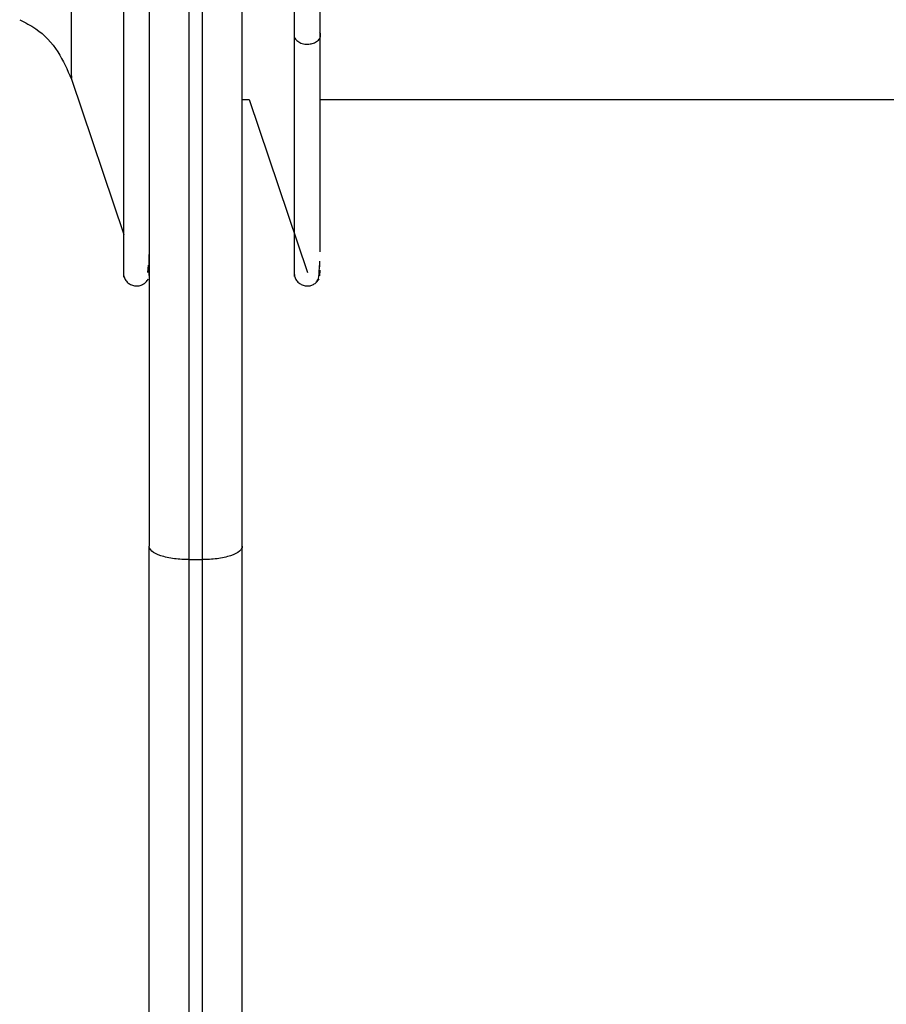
# Paper-space layout '_Posterior' of a CAD drawing. Header units: inches. Extents: x -3.7 to 0.35, y -5.11 to 4.22.
# Tile 2 of 7: x -2.96 to -1.67, y -2.67 to -1.22. Entities that reach past the tile are written whole.
import ezdxf

# ---------------------------------------------------------------- set-up
doc = ezdxf.new("R2010")
doc.units = ezdxf.units.IN
doc.header["$MEASUREMENT"] = 0

psp = doc.layouts.new('_Posterior')

# ---------------------------------------------------------------- linework, layer by layer
at = {"color": 7, "linetype": 'Continuous', "lineweight": 25}
for p, q in [((-2.8799, -1.3049), (-2.8025, -1.5349)), ((-2.627, -1.3354), (-2.6168, -1.3354)), ((-2.6168, -1.3354), (-2.5306, -1.5913)), ((-2.512, -1.3354), (-0.7685, -1.3354)), ((-2.7648, -1.5848), (-2.7648, -1.5644)), ((-2.7666, -1.5913), (-2.7656, -1.5801)), ((-2.7647, -1.5954), (-2.7646, -1.5834)), ((-2.512, -1.583), (-2.512, -1.5809)), ((-2.5119, -1.5963), (-2.5118, -1.5878)), ((-2.7058, -2.0159), (-2.6861, -2.0159))]:
    psp.add_line(p, q, dxfattribs=at)
for points, knots in [([(-2.7058, -2.0159), (-2.7058, -1.9208), (-2.7058, -1.7245), (-2.7058, -1.4128), (-2.7058, -1.0767), (-2.7058, -0.7156), (-2.7058, -0.3306), (-2.7058, 0.0767), (-2.7058, 0.503), (-2.7058, 0.8915), (-2.7058, 1.2371), (-2.7058, 1.5372), (-2.7058, 1.8362), (-2.7058, 2.1311), (-2.7058, 2.4188), (-2.7058, 2.6958), (-2.7058, 2.9589), (-2.7058, 3.2045), (-2.7058, 3.4293), (-2.7058, 3.6302), (-2.7058, 3.8045), (-2.7058, 3.9501), (-2.7058, 4.065), (-2.7058, 4.1492), (-2.7058, 4.1985), (-2.7058, 4.2192), (-2.7058, 4.2144), (-2.7058, 4.2138)], [0, 0, 0, 0, 0.033713, 0.069595, 0.107767, 0.148345, 0.191428, 0.237097, 0.285399, 0.336347, 0.371772, 0.408333, 0.44599, 0.484692, 0.524372, 0.564949, 0.606329, 0.648402, 0.691047, 0.73413, 0.777511, 0.821043, 0.864574, 0.907956, 0.951039, 0.993684, 1, 1, 1, 1]), ([(-2.6861, 4.2138), (-2.6861, 4.2144), (-2.6861, 4.2192), (-2.6861, 4.1985), (-2.6861, 4.1492), (-2.6861, 4.065), (-2.6861, 3.9501), (-2.6861, 3.8045), (-2.6861, 3.6302), (-2.6861, 3.4293), (-2.6861, 3.2045), (-2.6861, 2.9589), (-2.6861, 2.6958), (-2.6861, 2.4188), (-2.6861, 2.1311), (-2.6861, 1.8362), (-2.6861, 1.5372), (-2.6861, 1.2371), (-2.6861, 0.8915), (-2.6861, 0.503), (-2.6861, 0.0767), (-2.6861, -0.3306), (-2.6861, -0.7156), (-2.6861, -1.0767), (-2.6861, -1.4128), (-2.6861, -1.7245), (-2.6861, -1.9208), (-2.6861, -2.0159)], [0, 0, 0, 0, 0.006317, 0.0489615, 0.0920449, 0.135426, 0.1789575, 0.2224889, 0.26587, 0.3089534, 0.351598, 0.393671, 0.4350509, 0.4756285, 0.5153086, 0.5540102, 0.5916673, 0.6282278, 0.6636536, 0.7146009, 0.7629035, 0.8085719, 0.8516553, 0.8922329, 0.9304051, 0.9662865, 1, 1, 1, 1]), ([(-2.7648, 4.1548), (-2.7648, 4.1554), (-2.7648, 4.1601), (-2.7648, 4.1397), (-2.7648, 4.091), (-2.7648, 4.0078), (-2.7648, 3.8944), (-2.7648, 3.7506), (-2.7648, 3.5785), (-2.7648, 3.3802), (-2.7648, 3.1582), (-2.7648, 2.9157), (-2.7648, 2.656), (-2.7648, 2.3824), (-2.7648, 2.0984), (-2.7648, 1.8073), (-2.7648, 1.5121), (-2.7648, 1.2157), (-2.7648, 0.8745), (-2.7648, 0.4909), (-2.7648, 0.07), (-2.7648, -0.3321), (-2.7648, -0.7123), (-2.7648, -1.0688), (-2.7648, -1.4006), (-2.7648, -1.7084), (-2.7648, -1.9022), (-2.7648, -1.9961)], [0, 0, 0, 0, 0.006315, 0.048959, 0.092043, 0.135424, 0.178956, 0.222487, 0.265868, 0.308952, 0.351596, 0.39367, 0.43505, 0.475627, 0.515307, 0.554009, 0.591666, 0.628227, 0.663653, 0.7146, 0.762903, 0.808571, 0.851655, 0.892233, 0.930405, 0.966286, 1, 1, 1, 1]), ([(-2.627, -1.9961), (-2.627, -1.9022), (-2.627, -1.7084), (-2.627, -1.4006), (-2.627, -1.0688), (-2.627, -0.7123), (-2.627, -0.3321), (-2.627, 0.07), (-2.627, 0.4909), (-2.627, 0.8745), (-2.627, 1.2157), (-2.627, 1.5121), (-2.627, 1.8073), (-2.627, 2.0984), (-2.627, 2.3824), (-2.627, 2.656), (-2.627, 2.9157), (-2.627, 3.1582), (-2.627, 3.3802), (-2.627, 3.5785), (-2.627, 3.7506), (-2.627, 3.8944), (-2.627, 4.0078), (-2.627, 4.091), (-2.627, 4.1397), (-2.627, 4.1601), (-2.627, 4.1554), (-2.627, 4.1548)], [0, 0, 0, 0, 0.0337135, 0.069595, 0.1077673, 0.148345, 0.1914285, 0.237097, 0.2853998, 0.3363472, 0.371773, 0.4083337, 0.4459908, 0.4846925, 0.5243727, 0.5649504, 0.6063303, 0.6484035, 0.6910481, 0.7341317, 0.7775129, 0.8210444, 0.8645759, 0.9079571, 0.9510406, 0.9936853, 1, 1, 1, 1]), ([(-2.5496, -1.2433), (-2.5496, -1.1861), (-2.5496, -1.0719), (-2.5496, -0.8684), (-2.5496, -0.651), (-2.5496, -0.4253), (-2.5496, -0.2006), (-2.5496, 0.0145), (-2.5496, 0.2117), (-2.5496, 0.3835), (-2.5496, 0.5236), (-2.5496, 0.6251), (-2.5496, 0.6872), (-2.5496, 0.6926), (-2.5496, 0.6951)], [0, 0, 0, 0, 0.084083, 0.168165, 0.252248, 0.33633, 0.420413, 0.504495, 0.588578, 0.67266, 0.756743, 0.840826, 0.924908, 1, 1, 1, 1]), ([(-2.512, 0.6735), (-2.512, 0.6722), (-2.512, 0.6667), (-2.512, 0.6131), (-2.512, 0.5143), (-2.512, 0.3752), (-2.512, 0.2052), (-2.512, 0.0099), (-2.512, -0.2031), (-2.512, -0.4255), (-2.512, -0.649), (-2.512, -0.8642), (-2.512, -1.0657), (-2.512, -1.1788), (-2.512, -1.2354)], [0, 0, 0, 0, 0.025976, 0.114524, 0.203071, 0.291619, 0.380167, 0.468714, 0.557262, 0.645809, 0.734357, 0.822905, 0.911452, 1, 1, 1, 1]), ([(-2.8799, -1.3002), (-2.8799, -1.3017), (-2.8799, -1.3091), (-2.8799, -1.2732), (-2.8799, -1.1982), (-2.8799, -1.0913), (-2.8799, -0.971), (-2.8799, -0.8472), (-2.8799, -0.728), (-2.8799, -0.6491), (-2.8799, -0.6121)], [0, 0, 0, 0, 0.041326, 0.216126, 0.381069, 0.533139, 0.670864, 0.794048, 0.903371, 1, 1, 1, 1]), ([(-2.8025, -1.596), (-2.8025, -1.5961), (-2.8025, -1.6034), (-2.8025, -1.5772), (-2.8025, -1.5146), (-2.8025, -1.4058), (-2.8025, -1.2616), (-2.8025, -1.0858), (-2.8025, -0.8862), (-2.8025, -0.7404), (-2.8025, -0.6676)], [0, 0, 0, 0, 0.0031, 0.145514, 0.287929, 0.430343, 0.572757, 0.715171, 0.857586, 1, 1, 1, 1]), ([(-2.9565, -1.2173), (-2.9484, -1.2214), (-2.9261, -1.2325), (-2.8983, -1.2629), (-2.886, -1.2911), (-2.8799, -1.3049)], [0, 0, 0, 0, 0.227891, 0.622398, 1, 1, 1, 1]), ([(-2.5496, -1.2433), (-2.549, -1.2449), (-2.5479, -1.2465), (-2.5446, -1.2495), (-2.5425, -1.2508), (-2.5376, -1.2526), (-2.5349, -1.2532), (-2.5297, -1.2535), (-2.5271, -1.2532), (-2.5227, -1.2523), (-2.5204, -1.2515), (-2.5163, -1.2493), (-2.5145, -1.2478), (-2.5119, -1.2444), (-2.5112, -1.2425), (-2.5108, -1.2388), (-2.5112, -1.237), (-2.512, -1.2354)], [0, 0, 0, 0, 0.125, 0.125, 0.25, 0.25, 0.375, 0.375, 0.5, 0.5, 0.625, 0.625, 0.75, 0.75, 0.875, 0.875, 1, 1, 1, 1]), ([(-2.512, -1.2354), (-2.512, -1.2864), (-2.512, -1.3883), (-2.512, -1.4927), (-2.512, -1.5509), (-2.512, -1.56), (-2.512, -1.5607)], [0, 0, 0, 0, 0.3236455, 0.6472911, 0.9709366, 1, 1, 1, 1]), ([(-2.5496, -1.5943), (-2.5496, -1.595), (-2.5496, -1.6021), (-2.5496, -1.5739), (-2.5496, -1.5068), (-2.5496, -1.3968), (-2.5496, -1.2944), (-2.5496, -1.2433)], [0, 0, 0, 0, 0.026036, 0.269527, 0.513018, 0.756509, 1, 1, 1, 1]), ([(-2.5177, -1.6049), (-2.5165, -1.6043), (-2.5143, -1.603), (-2.5127, -1.5896), (-2.5122, -1.5778), (-2.5121, -1.5744)], [0, 0, 0, 0, 0.46324, 0.845673, 1, 1, 1, 1]), ([(-2.8025, -1.5964), (-2.8019, -1.5982), (-2.8005, -1.6019), (-2.7965, -1.6065), (-2.7912, -1.6098), (-2.7853, -1.6112), (-2.7795, -1.6109), (-2.7742, -1.609), (-2.7694, -1.6056), (-2.7672, -1.6022), (-2.7661, -1.6005)], [0, 0, 0, 0, 0.120794, 0.249924, 0.382036, 0.510964, 0.631414, 0.745642, 0.869377, 1, 1, 1, 1]), ([(-2.5496, -1.5964), (-2.549, -1.5982), (-2.5477, -1.6019), (-2.5436, -1.6065), (-2.5383, -1.6098), (-2.5324, -1.6112), (-2.5267, -1.6109), (-2.5214, -1.609), (-2.5165, -1.6056), (-2.5143, -1.6022), (-2.5132, -1.6005)], [0, 0, 0, 0, 0.120838, 0.24988, 0.381863, 0.510725, 0.631265, 0.745703, 0.869469, 1, 1, 1, 1]), ([(-2.7058, -2.0159), (-2.7127, -2.0159), (-2.7202, -2.0155), (-2.7348, -2.0136), (-2.7418, -2.0121), (-2.7533, -2.0082), (-2.7578, -2.0058), (-2.7636, -2.001), (-2.7648, -1.9984), (-2.7648, -1.9961)], [0, 0, 0, 0, 0.25, 0.25, 0.5, 0.5, 0.75, 0.75, 1, 1, 1, 1]), ([(-2.7648, -5.054), (-2.7648, -5.0527), (-2.7648, -5.0499), (-2.7648, -5.0104), (-2.7648, -4.9447), (-2.7648, -4.8536), (-2.7648, -4.7405), (-2.7648, -4.6078), (-2.7648, -4.4584), (-2.7648, -4.2692), (-2.7648, -4.0347), (-2.7648, -3.7509), (-2.7648, -3.4566), (-2.7648, -3.158), (-2.7648, -2.8599), (-2.7648, -2.566), (-2.7648, -2.28), (-2.7648, -2.0888), (-2.7648, -1.9961)], [0, 0, 0, 0, 0.055691, 0.120137, 0.183333, 0.245132, 0.305406, 0.364054, 0.420994, 0.476167, 0.555514, 0.630741, 0.701866, 0.768965, 0.832161, 0.891612, 0.947494, 1, 1, 1, 1]), ([(-2.627, -1.9961), (-2.627, -1.9984), (-2.6283, -2.001), (-2.6341, -2.0058), (-2.6386, -2.0082), (-2.6501, -2.0121), (-2.6571, -2.0136), (-2.6716, -2.0155), (-2.6791, -2.0159), (-2.6861, -2.0159)], [0, 0, 0, 0, 0.25, 0.25, 0.5, 0.5, 0.75, 0.75, 1, 1, 1, 1]), ([(-2.627, -5.054), (-2.627, -5.0527), (-2.627, -5.0499), (-2.627, -5.0104), (-2.627, -4.9447), (-2.627, -4.8536), (-2.627, -4.7405), (-2.627, -4.6078), (-2.627, -4.4584), (-2.627, -4.2692), (-2.627, -4.0347), (-2.627, -3.7509), (-2.627, -3.4566), (-2.627, -3.158), (-2.627, -2.8599), (-2.627, -2.566), (-2.627, -2.28), (-2.627, -2.0888), (-2.627, -1.9961)], [0, 0, 0, 0, 0.055691, 0.120137, 0.183333, 0.245132, 0.305406, 0.364054, 0.420994, 0.476167, 0.555514, 0.630741, 0.701866, 0.768965, 0.832161, 0.891612, 0.947494, 1, 1, 1, 1]), ([(-2.7058, -5.113), (-2.7058, -5.1117), (-2.7058, -5.1089), (-2.7058, -5.0689), (-2.7058, -5.0024), (-2.7058, -4.9101), (-2.7058, -4.7955), (-2.7058, -4.6611), (-2.7058, -4.5098), (-2.7058, -4.3182), (-2.7058, -4.0806), (-2.7058, -3.7932), (-2.7058, -3.4952), (-2.7058, -3.1927), (-2.7058, -2.8908), (-2.7058, -2.5932), (-2.7058, -2.3035), (-2.7058, -2.1098), (-2.7058, -2.0159)], [0, 0, 0, 0, 0.0556875, 0.1201336, 0.1833302, 0.245129, 0.3054039, 0.364052, 0.4209923, 0.4761654, 0.555512, 0.6307398, 0.7018649, 0.7689641, 0.8321608, 0.8916112, 0.9474938, 1, 1, 1, 1]), ([(-2.6861, -2.0159), (-2.6861, -2.1098), (-2.6861, -2.3035), (-2.6861, -2.5932), (-2.6861, -2.8908), (-2.6861, -3.1927), (-2.6861, -3.4952), (-2.6861, -3.7932), (-2.6861, -4.0806), (-2.6861, -4.3182), (-2.6861, -4.5098), (-2.6861, -4.6611), (-2.6861, -4.7955), (-2.6861, -4.9101), (-2.6861, -5.0024), (-2.6861, -5.0689), (-2.6861, -5.1089), (-2.6861, -5.1117), (-2.6861, -5.113)], [0, 0, 0, 0, 0.052506, 0.108389, 0.167839, 0.231036, 0.298135, 0.36926, 0.444488, 0.523834, 0.579007, 0.635948, 0.694596, 0.75487, 0.816669, 0.879866, 0.944312, 1, 1, 1, 1])]:
    psp.add_open_spline(points, degree=3, knots=knots, dxfattribs=at)

doc.saveas('drawing.dxf')
